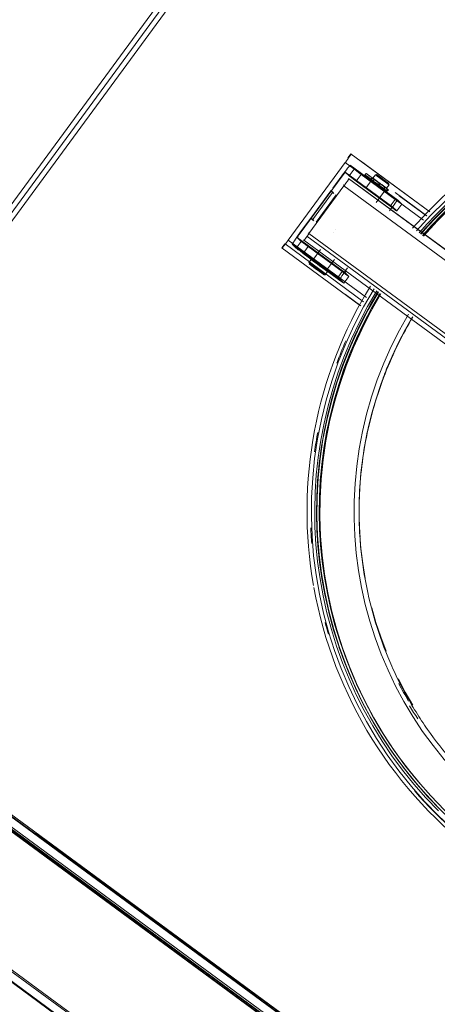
# Model space of a CAD drawing. Header units: metres. Extents: x 135583 to 135939, y 457896 to 458258.
# Tile 192 of 256: x 135780.941 to 135781.188, y 457896.857 to 457897.44. Entities that reach past the tile are written whole.
import ezdxf

# ---------------------------------------------------------------- set-up
doc = ezdxf.new("R2010")
doc.units = ezdxf.units.M
doc.layers.add('NIEUWE INSTALLATIE', color=250, linetype='Continuous', lineweight=0)

msp = doc.modelspace()

# ---------------------------------------------------------------- linework, layer by layer
at = {"layer": 'NIEUWE INSTALLATIE'}
for p, q in [((135779.49854, 457897.93286), (135781.48103, 457896.47637)), ((135779.49911, 457897.93363), (135781.48159, 457896.47714)), ((135779.49558, 457897.92883), (135781.47806, 457896.47234)), ((135779.49585, 457897.9292), (135781.47834, 457896.47271)), ((135780.77294, 457897.10866), (135781.06896, 457897.51159)), ((135780.77538, 457897.10692), (135781.07141, 457897.50985)), ((135780.7778, 457897.10514), (135781.07382, 457897.50807)), ((135781.13684, 457897.36045), (135781.13507, 457897.35804)), ((135781.13698, 457897.36031), (135781.13684, 457897.36045)), ((135781.18356, 457897.32611), (135781.13698, 457897.36031)), ((135781.18363, 457897.3262), (135781.14251, 457897.35636)), ((135781.13352, 457897.35538), (135781.09977, 457897.30945)), ((135781.13361, 457897.35529), (135781.09987, 457897.30936)), ((135781.14963, 457897.34353), (135781.13361, 457897.35529)), ((135781.13588, 457897.34735), (135781.13884, 457897.35138)), ((135781.16475, 457897.33298), (135781.13657, 457897.35368)), ((135781.13884, 457897.35138), (135781.13657, 457897.35368)), ((135781.10687, 457897.31348), (135781.13174, 457897.34732)), ((135781.13159, 457897.34747), (135781.12624, 457897.3402)), ((135781.16179, 457897.32895), (135781.13361, 457897.34965)), ((135781.13361, 457897.34965), (135781.13588, 457897.34735)), ((135781.58964, 457897.01235), (135781.13553, 457897.3459)), ((135781.13574, 457897.34556), (135781.13553, 457897.3459)), ((135781.58943, 457897.01232), (135781.13574, 457897.34556)), ((135781.14006, 457897.34424), (135781.14302, 457897.34827)), ((135781.16019, 457897.32946), (135781.14006, 457897.34424)), ((135781.14302, 457897.34827), (135781.16315, 457897.33349)), ((135781.14588, 457897.34889), (135781.14522, 457897.348)), ((135781.14925, 457897.34504), (135781.1457, 457897.3402)), ((135781.15144, 457897.34802), (135781.14996, 457897.34601)), ((135781.15077, 457897.34542), (135781.15006, 457897.34445)), ((135781.15214, 457897.34813), (135781.15144, 457897.34802)), ((135781.13282, 457897.34145), (135781.1121, 457897.31325)), ((135781.12503, 457897.33854), (135781.11319, 457897.32243)), ((135781.126, 457897.33756), (135781.12504, 457897.33854)), ((135781.12537, 457897.33901), (135781.12506, 457897.33859)), ((135781.5824, 457897.01124), (135781.13282, 457897.34145)), ((135781.15187, 457897.33171), (135781.15731, 457897.33912)), ((135781.17991, 457897.3213), (135781.15575, 457897.33904)), ((135781.15651, 457897.33971), (135781.15722, 457897.34068)), ((135781.15864, 457897.33956), (135781.15697, 457897.34077)), ((135781.15802, 457897.34009), (135781.1595, 457897.3421)), ((135781.11416, 457897.32144), (135781.126, 457897.33756)), ((135781.12826, 457897.33618), (135781.11642, 457897.32006)), ((135781.16315, 457897.33349), (135781.16019, 457897.32946)), ((135781.16306, 457897.33757), (135781.18182, 457897.32381)), ((135781.16475, 457897.33298), (135781.16703, 457897.33068)), ((135781.18175, 457897.32372), (135781.16551, 457897.33565)), ((135781.16407, 457897.32665), (135781.16179, 457897.32895)), ((135781.16703, 457897.33068), (135781.16407, 457897.32665)), ((135781.11294, 457897.32209), (135781.10672, 457897.31363)), ((135781.1132, 457897.32242), (135781.11416, 457897.32144)), ((135781.12779, 457897.31577), (135781.12784, 457897.31572)), ((135781.09987, 457897.30936), (135781.14616, 457897.27537)), ((135781.10746, 457897.30867), (135781.10519, 457897.31097)), ((135781.13337, 457897.29027), (135781.10519, 457897.31097)), ((135781.10889, 457897.30964), (135781.1091, 457897.30929)), ((135781.1091, 457897.30929), (135781.56224, 457896.97646)), ((135781.11087, 457897.31171), (135781.5616, 457896.98065)), ((135781.1121, 457897.31325), (135781.55544, 457896.98761)), ((135781.12663, 457897.31396), (135781.12669, 457897.31389)), ((135781.09776, 457897.30727), (135781.09599, 457897.30485)), ((135781.09599, 457897.30485), (135781.09613, 457897.30471)), ((135781.09613, 457897.30471), (135781.14186, 457897.27113)), ((135781.09791, 457897.30712), (135781.14445, 457897.27295)), ((135781.1045, 457897.30464), (135781.10223, 457897.30694)), ((135781.10223, 457897.30694), (135781.13041, 457897.28624)), ((135781.10746, 457897.30867), (135781.1045, 457897.30464)), ((135781.10868, 457897.30153), (135781.11164, 457897.30556)), ((135781.13177, 457897.29078), (135781.11164, 457897.30556)), ((135781.11901, 457897.30388), (135781.11432, 457897.2975)), ((135781.12881, 457897.28675), (135781.10868, 457897.30153)), ((135781.1134, 457897.29793), (135781.11204, 457897.29607)), ((135781.12238, 457897.29158), (135781.12711, 457897.29801)), ((135781.12101, 457897.28886), (135781.12171, 457897.28897)), ((135781.12171, 457897.28897), (135781.12307, 457897.29082)), ((135781.12881, 457897.28675), (135781.13177, 457897.29078)), ((135781.13041, 457897.28624), (135781.13269, 457897.28394)), ((135781.13269, 457897.28394), (135781.13565, 457897.28797)), ((135781.13337, 457897.29027), (135781.13565, 457897.28797)), ((135781.13377, 457897.2772), (135781.14277, 457897.2706)), ((135781.1419, 457897.2711), (135781.14271, 457897.27051)), ((135781.45663, 457896.57828), (135780.6991, 457897.13483)), ((135780.69926, 457897.13504), (135781.46485, 457896.57258)), ((135781.52185, 457896.53194), (135780.69985, 457897.13585)), ((135781.45955, 457896.5749), (135780.69851, 457897.13403)), ((135780.69866, 457897.13423), (135781.46425, 457896.57177)), ((135780.76309, 457897.09526), (135781.46018, 457896.58312)), ((135780.76325, 457897.09547), (135781.4684, 457896.57741)), ((135781.48852, 457896.56384), (135780.76373, 457897.09602)), ((135780.9503, 457896.95897), (135781.46429, 457896.58135))]:
    msp.add_line(p, q, dxfattribs=at)
at = {"layer": 'NIEUWE INSTALLATIE', "flags": 128}
for points in [[(135781.2387, 457897.3636), (135781.23158, 457897.35924), (135781.22329, 457897.35369), (135781.21523, 457897.34782), (135781.2074, 457897.34163), (135781.19983, 457897.33513), (135781.19253, 457897.32834), (135781.18551, 457897.32126), (135781.17877, 457897.3139)], [(135781.14884, 457897.34538), (135781.14901, 457897.3456), (135781.14917, 457897.34582), (135781.14933, 457897.34605), (135781.14949, 457897.34627)], [(135781.14977, 457897.34599), (135781.14961, 457897.34577), (135781.14944, 457897.34555), (135781.14928, 457897.34533), (135781.14912, 457897.3451)], [(135781.14974, 457897.34607), (135781.14982, 457897.34601), (135781.1499, 457897.34596), (135781.14998, 457897.3459), (135781.15005, 457897.34584)], [(135781.15369, 457897.3432), (135781.15353, 457897.34298), (135781.15337, 457897.34276), (135781.15321, 457897.34254), (135781.15304, 457897.34232)], [(135781.15347, 457897.34189), (135781.15363, 457897.34211), (135781.15379, 457897.34233), (135781.15396, 457897.34255), (135781.15412, 457897.34277)], [(135781.15632, 457897.33989), (135781.15648, 457897.34011), (135781.15664, 457897.34033), (135781.15681, 457897.34055), (135781.15697, 457897.34077)], [(135781.15799, 457897.33867), (135781.15757, 457897.33898), (135781.15734, 457897.33914)], [(135781.15784, 457897.3388), (135781.158, 457897.33903), (135781.15816, 457897.33925), (135781.15833, 457897.33947), (135781.15849, 457897.33969)], [(135781.15864, 457897.33956), (135781.15848, 457897.33934), (135781.15832, 457897.33912), (135781.15815, 457897.3389), (135781.15799, 457897.33867)], [(135781.15898, 457897.3392), (135781.15881, 457897.33898), (135781.15865, 457897.33876), (135781.15849, 457897.33853), (135781.15833, 457897.33831)], [(135781.15306, 457897.27893), (135781.14878, 457897.27169), (135781.14405, 457897.2629), (135781.14238, 457897.25947)], [(135781.14233, 457897.13374), (135781.14215, 457897.13599), (135781.1418, 457897.14494), (135781.1418, 457897.15389), (135781.14216, 457897.16284), (135781.14288, 457897.17177), (135781.14396, 457897.18066), (135781.14539, 457897.1895), (135781.14717, 457897.19828), (135781.1493, 457897.20698), (135781.15178, 457897.21559), (135781.1546, 457897.22409), (135781.15776, 457897.23247), (135781.16125, 457897.24072), (135781.16506, 457897.24883), (135781.1692, 457897.25677), (135781.17342, 457897.26413)], [(135781.14174, 457897.25816), (135781.13968, 457897.25394), (135781.13567, 457897.24481), (135781.13302, 457897.23804)], [(135781.13254, 457897.23683), (135781.13203, 457897.23552), (135781.12876, 457897.2261), (135781.12587, 457897.21655), (135781.12337, 457897.2069), (135781.12125, 457897.19715), (135781.11952, 457897.18733), (135781.11894, 457897.18301)], [(135781.11872, 457897.1814), (135781.11819, 457897.17745), (135781.11726, 457897.16752), (135781.11672, 457897.15756), (135781.11666, 457897.15311)], [(135781.11663, 457897.15143), (135781.11658, 457897.14759), (135781.11684, 457897.13763), (135781.1175, 457897.12768), (135781.11762, 457897.12652)], [(135781.14536, 457897.10933), (135781.14393, 457897.11817), (135781.14286, 457897.12706), (135781.14244, 457897.13236)], [(135781.11785, 457897.12435), (135781.11855, 457897.11777), (135781.12, 457897.1079), (135781.12185, 457897.09811), (135781.12188, 457897.09798)], [(135781.12217, 457897.09669), (135781.12408, 457897.08839), (135781.1267, 457897.07877), (135781.12933, 457897.07046)], [(135781.15769, 457897.06638), (135781.15454, 457897.07476), (135781.15173, 457897.08326), (135781.14926, 457897.09186)], [(135781.12984, 457897.06889), (135781.13309, 457897.05989), (135781.13685, 457897.05066), (135781.13836, 457897.04733)], [(135781.17357, 457897.03433), (135781.16912, 457897.0421), (135781.16499, 457897.05004)], [(135781.13917, 457897.04553), (135781.14097, 457897.04158), (135781.14545, 457897.03268), (135781.15028, 457897.02396), (135781.15394, 457897.01794)], [(135781.15489, 457897.01638), (135781.15546, 457897.01545), (135781.16097, 457897.00715), (135781.16553, 457897.00084)], [(135781.16722, 457896.99856), (135781.17298, 457896.99124), (135781.17741, 457896.98604)], [(135781.17861, 457896.98463), (135781.17945, 457896.98366), (135781.18621, 457896.97634), (135781.18755, 457896.97497)]]:
    msp.add_lwpolyline(points, dxfattribs=at)
at = {"layer": 'NIEUWE INSTALLATIE'}
for centre, major_axis, ratio, start_param, end_param in [((135781.36581, 457897.14938), (-0.18126, -0.17935), 0.999071, 3.298807, 4.787934), ((135781.36617, 457897.14902), (-0.17968, -0.17778), 0.999071, 3.298807, 4.786486), ((135781.36586, 457897.14933), (-0.17728, -0.17542), 0.999071, 3.298807, 4.785705), ((135781.3663, 457897.14889), (-0.17618, -0.17433), 0.999071, 1.816844, 4.784828), ((135781.36581, 457897.14938), (-0.17615, -0.17429), 0.999071, 3.751313, 4.785237), ((135781.36616, 457897.14903), (-0.17828, -0.1764), 0.999071, 2.999573, 4.785883), ((135781.36607, 457897.14912), (-0.17728, -0.17542), 0.999071, 3.141593, 4.785519), ((135781.13343, 457897.35548), (0.00355, 0.00484), 0.042552, 4.705637, 6.276434), ((135781.13183, 457897.34723), (0.00473, 0.00645), 0.042552, 0, 1.564045), ((135781.14287, 457897.34842), (-0.00403, 0.00296), 0.006745, 0.042567, 1.613362), ((135781.13183, 457897.34723), (0.00178, 0.00242), 0.042552, 6.283185, 7.84723), ((135781.13278, 457897.34153), (0.00296, 0.00403), 0.016385, 4.705643, 6.276439), ((135781.13991, 457897.34439), (-0.00403, 0.00296), 0.006745, 0.042566, 1.613362), ((135781.15393, 457897.34297), (-0.00806, 0.00592), 0.006745, 5.388937, 7.853982), ((135781.15328, 457897.34208), (-0.00806, 0.00592), 0.006746, 5.075874, 6.283185), ((135781.15328, 457897.34208), (-0.00806, 0.00592), 0.006745, 0.021283, 1.570796), ((135781.15328, 457897.34208), (-0.00403, 0.00296), 0.006746, 5.974513, 6.283185), ((135781.15328, 457897.34208), (-0.00403, 0.00296), 0.006746, 0.021283, 0.588373), ((135781.15393, 457897.34297), (-0.00564, 0.00414), 0.006746, 5.24744, 5.623338), ((135781.15399, 457897.34305), (-0.00403, 0.00296), 0.006745, 5.37503, 6.283185), ((135781.15399, 457897.34305), (-0.00403, 0.00296), 0.006745, 0.021283, 1.570796), ((135781.15399, 457897.34305), (-0.00322, 0.00237), 0.006746, 4.754955, 6.283185), ((135781.15547, 457897.34506), (-0.00403, 0.00296), 0.006745, 4.754955, 6.276438), ((135781.15547, 457897.34506), (-0.00403, 0.00296), 0.006745, 0.042567, 1.570796), ((135781.15577, 457897.34547), (-0.00363, 0.00266), 0.006746, 3.184158, 6.276438), ((135781.15577, 457897.34547), (-0.00363, 0.00266), 0.006745, 0.042566, 3.141593), ((135781.15547, 457897.34506), (-0.00403, 0.00296), 0.006745, 3.184159, 4.754955), ((135781.15547, 457897.34506), (-0.00403, 0.00296), 0.006745, 1.570796, 1.613362), ((135781.15547, 457897.34506), (-0.00403, 0.00296), 0.006745, 1.613362, 3.141592), ((135781.13067, 457897.3344), (-0.00564, 0.00414), 0.006745, 5.519069, 6.283184), ((135781.15328, 457897.34208), (-0.00403, 0.00296), 0.006746, 4.754955, 5.312388), ((135781.15328, 457897.34208), (-0.00322, 0.00237), 0.006746, 4.754955, 5.457447), ((135781.15328, 457897.34208), (-0.00806, 0.00592), 0.006745, 4.116423, 4.741109), ((135781.15328, 457897.34208), (-0.00322, 0.00237), 0.006746, 3.928103, 4.754955), ((135781.15328, 457897.34208), (-0.00403, 0.00296), 0.006746, 4.091643, 4.732185), ((135781.15328, 457897.34208), (-0.00806, 0.00592), 0.006745, 1.570796, 1.613362), ((135781.15328, 457897.34208), (-0.00564, 0.00414), 0.006745, 1.580231, 1.608533), ((135781.15328, 457897.34208), (-0.00322, 0.00237), 0.006746, 1.592079, 1.613362), ((135781.15328, 457897.34208), (-0.00403, 0.00296), 0.006745, 1.592079, 1.613362), ((135781.15328, 457897.34208), (-0.00403, 0.00296), 0.006745, 1.613362, 1.670238), ((135781.15328, 457897.34208), (-0.00806, 0.00592), 0.006745, 1.613362, 2.251895), ((135781.15399, 457897.34305), (-0.00322, 0.00237), 0.006746, 3.184159, 4.754955), ((135781.15393, 457897.34297), (-0.00806, 0.00592), 0.006745, 1.570796, 1.613362), ((135781.15393, 457897.34297), (-0.00564, 0.00414), 0.006745, 1.570796, 1.608533), ((135781.15399, 457897.34305), (-0.00403, 0.00296), 0.006745, 1.570796, 1.613362), ((135781.15393, 457897.34297), (-0.00806, 0.00592), 0.006746, 4.699142, 4.707401), ((135781.15399, 457897.34305), (-0.00322, 0.00237), 0.006745, 1.592079, 1.602721), ((135781.15399, 457897.34305), (-0.00403, 0.00296), 0.006745, 1.613362, 3.141593), ((135781.15393, 457897.34297), (-0.00806, 0.00592), 0.006745, 1.613362, 2.251895), ((135781.15328, 457897.34208), (-0.00403, 0.00296), 0.006745, 2.192702, 3.141593), ((135781.15399, 457897.34305), (-0.00403, 0.00296), 0.006746, 3.184159, 4.107441), ((135781.15328, 457897.34208), (-0.00403, 0.00296), 0.006745, 3.184157, 3.475132), ((135781.15399, 457897.34305), (-0.00322, 0.00237), 0.006745, 2.946911, 3.141593), ((135781.13164, 457897.33342), (-0.00564, 0.00414), 0.006745, 0.042564, 0.566164), ((135781.16002, 457897.32653), (0.00473, 0.00645), 0.042552, 0, 1.564045), ((135781.163, 457897.33364), (-0.00403, 0.00296), 0.006745, 1.613362, 3.184159), ((135781.36624, 457897.14895), (-0.17618, -0.17433), 0.999071, 4.645204, 4.784881), ((135781.16004, 457897.32961), (-0.00403, 0.00296), 0.006745, 1.613362, 3.184159), ((135781.16002, 457897.32653), (0.00178, 0.00242), 0.042552, 0, 0.778647), ((135781.11883, 457897.31828), (-0.00564, 0.00414), 0.006746, 5.519071, 6.283185), ((135781.1198, 457897.31731), (-0.00564, 0.00414), 0.006745, 0.042566, 0.566166), ((135781.16604, 457897.3234), (-0.00423, 0.00311), 0.006745, 2.364388, 3.141593), ((135781.16604, 457897.3234), (-0.00423, 0.00311), 0.006745, 3.141594, 3.7209), ((135781.09968, 457897.30954), (0.00355, 0.00484), 0.042552, 3.141593, 4.705637), ((135781.10696, 457897.31338), (0.00473, 0.00645), 0.042552, 1.564045, 3.134841), ((135781.10696, 457897.31338), (0.00178, 0.00242), 0.042552, 1.564045, 3.134841), ((135781.11206, 457897.31332), (0.00296, 0.00403), 0.016385, 3.141592, 4.705643), ((135781.10243, 457897.30012), (-0.00645, 0.00474), 0.006745, 0.000001, 0.042566), ((135781.10853, 457897.30168), (-0.00403, 0.00296), 0.006745, 0.042565, 1.570796), ((135781.11149, 457897.30571), (-0.00403, 0.00296), 0.006746, 0.042566, 1.570796), ((135781.11149, 457897.30571), (-0.00403, 0.00296), 0.006745, 1.570796, 1.613362), ((135781.10853, 457897.30168), (-0.00403, 0.00296), 0.006745, 1.570796, 1.613362), ((135781.11823, 457897.29438), (-0.00484, 0.00355), 0.006745, 4.754955, 6.283185), ((135781.11823, 457897.29438), (-0.00484, 0.00355), 0.006745, 0.021282, 1.570796), ((135781.11687, 457897.29252), (-0.00484, 0.00355), 0.006745, 4.754955, 6.283185), ((135781.11687, 457897.29252), (-0.00484, 0.00355), 0.006745, 0.042568, 1.570796), ((135781.11658, 457897.29212), (-0.00443, 0.00326), 0.006745, 3.18416, 6.283185), ((135781.11658, 457897.29212), (-0.00443, 0.00326), 0.006745, 0.042569, 3.134847), ((135781.11835, 457897.29454), (-0.00403, 0.00296), 0.006745, 4.754955, 6.283187), ((135781.11687, 457897.29252), (-0.00484, 0.00355), 0.006745, 3.184159, 4.754955), ((135781.11687, 457897.29252), (-0.00484, 0.00355), 0.006745, 1.570796, 1.613362), ((135781.11687, 457897.29252), (-0.00484, 0.00355), 0.006745, 1.613362, 3.134847), ((135781.11823, 457897.29438), (-0.00484, 0.00355), 0.006746, 3.18416, 4.754955), ((135781.11835, 457897.29454), (-0.00403, 0.00296), 0.006745, 3.184159, 4.754955), ((135781.11823, 457897.29438), (-0.00484, 0.00355), 0.006745, 1.570796, 1.613362), ((135781.11823, 457897.29438), (-0.00484, 0.00355), 0.006745, 1.613362, 3.141593), ((135781.11835, 457897.29454), (-0.00403, 0.00296), 0.006745, 2.465397, 3.141593), ((135781.13515, 457897.29269), (0.00473, 0.00645), 0.042552, 1.564045, 3.134841), ((135781.12866, 457897.2869), (-0.00403, 0.00296), 0.006745, 1.613362, 3.184157), ((135781.13162, 457897.29093), (-0.00403, 0.00296), 0.006745, 1.613362, 3.184159), ((135781.13515, 457897.29269), (0.00178, 0.00242), 0.042552, 2.349443, 3.134841), ((135781.36617, 457897.14902), (-0.17968, -0.17778), 0.999071, 4.955044, 6.4404), ((135781.36581, 457897.14938), (-0.18126, -0.17935), 0.999071, 4.954186, 5.677007), ((135781.36607, 457897.14912), (-0.17728, -0.17542), 0.999071, 4.956228, 6.436318), ((135781.3663, 457897.14889), (-0.17618, -0.17433), 0.999071, 4.956532, 7.922801), ((135781.36616, 457897.14903), (-0.17828, -0.1764), 0.999071, 4.955688, 6.287769), ((135781.36586, 457897.14933), (-0.17728, -0.17542), 0.999071, 4.956425, 6.216), ((135781.36581, 457897.14938), (-0.17615, -0.17429), 0.999071, 4.957001, 6.214485), ((135781.36624, 457897.14895), (-0.17618, -0.17433), 0.999071, 4.956588, 5.767202), ((135781.3663, 457897.14889), (-0.16183, -0.16012), 0.999071, 4.963833, 7.914975), ((135781.36581, 457897.14938), (-0.17982, -0.17792), 0.999071, 5.094003, 5.150268), ((135781.36565, 457897.14955), (-0.15923, -0.15755), 0.999071, 5.094003, 5.144757), ((135781.36565, 457897.14955), (-0.15923, -0.15755), 0.999071, 5.275504, 5.352697), ((135781.36581, 457897.14938), (-0.17982, -0.17792), 0.999071, 5.318402, 5.364351), ((135781.36565, 457897.14955), (-0.15923, -0.15755), 0.999071, 5.50886, 5.542802), ((135781.36581, 457897.14938), (-0.17982, -0.17792), 0.999071, 5.542802, 5.579393), ((135781.36581, 457897.14938), (-0.18126, -0.17935), 0.999071, 5.682084, 6.4404), ((135781.36581, 457897.14938), (-0.17982, -0.17792), 0.999071, 5.767201, 5.795187), ((135781.36295, 457897.15228), (-0.15923, -0.15755), 0.999071, 5.991601, 6.044639), ((135781.36295, 457897.15228), (-0.15994, -0.15825), 0.999071, 6.056484, 6.097118), ((135781.36581, 457897.14938), (-0.17982, -0.17792), 0.999071, 6.216, 6.492682)]:
    msp.add_ellipse(centre, major_axis=major_axis, ratio=ratio, start_param=start_param, end_param=end_param, dxfattribs=at)
for points, knots in [([(135781.15285, 457897.34112), (135781.15253, 457897.34135), (135781.15194, 457897.34179), (135781.15115, 457897.34237), (135781.15058, 457897.34279), (135781.15022, 457897.34306), (135781.15003, 457897.3432), (135781.14976, 457897.3434), (135781.14938, 457897.34368), (135781.14897, 457897.344), (135781.14873, 457897.34418), (135781.14861, 457897.34427), (135781.14859, 457897.34429), (135781.14858, 457897.34429)], [0, 0, 0, 0, 0.0625, 0.125, 0.1875, 0.21875, 0.234375, 0.25, 0.3125, 0.375, 0.4375, 0.46875, 0.5, 0.5, 0.5, 0.5]), ([(135781.14576, 457897.33827), (135781.14558, 457897.3384), (135781.14525, 457897.33865), (135781.14484, 457897.33896), (135781.14461, 457897.33914), (135781.14451, 457897.33922), (135781.14449, 457897.33923), (135781.14449, 457897.33924)], [0.25, 0.25, 0.25, 0.25, 0.3125, 0.375, 0.4375, 0.46875, 0.5, 0.5, 0.5, 0.5]), ([(135781.14562, 457897.34026), (135781.14563, 457897.34026), (135781.14565, 457897.34024), (135781.14576, 457897.34015), (135781.14601, 457897.33997), (135781.14642, 457897.33965), (135781.1468, 457897.33937), (135781.14707, 457897.33917), (135781.14726, 457897.33903), (135781.14762, 457897.33876), (135781.14819, 457897.33834), (135781.14898, 457897.33776), (135781.14957, 457897.33732), (135781.14988, 457897.33709)], [0.5, 0.5, 0.5, 0.5, 0.53125, 0.5625, 0.625, 0.6875, 0.75, 0.765625, 0.78125, 0.8125, 0.875, 0.9375, 1, 1, 1, 1]), ([(135781.14958, 457897.3374), (135781.14926, 457897.33763), (135781.14868, 457897.33806), (135781.14791, 457897.33862), (135781.14736, 457897.33903), (135781.14702, 457897.33927), (135781.14684, 457897.3394), (135781.14676, 457897.33946), (135781.14672, 457897.33949)], [0, 0, 0, 0, 0.0625, 0.125, 0.1875, 0.21875, 0.234375, 0.25, 0.25, 0.25, 0.25]), ([(135781.14968, 457897.34352), (135781.14972, 457897.34349), (135781.1498, 457897.34343), (135781.14998, 457897.3433), (135781.15032, 457897.34305), (135781.15087, 457897.34265), (135781.15164, 457897.34209), (135781.15222, 457897.34166), (135781.15254, 457897.34143)], [0.75, 0.75, 0.75, 0.75, 0.765625, 0.78125, 0.8125, 0.875, 0.9375, 1, 1, 1, 1]), ([(135781.15254, 457897.34143), (135781.15285, 457897.3412), (135781.15344, 457897.34077), (135781.15423, 457897.34018), (135781.1548, 457897.33976), (135781.15516, 457897.3395), (135781.15535, 457897.33936), (135781.15544, 457897.33929), (135781.15549, 457897.33925)], [0, 0, 0, 0, 0.0625, 0.125, 0.1875, 0.21875, 0.234375, 0.25, 0.25, 0.25, 0.25]), ([(135781.1568, 457897.33826), (135781.1568, 457897.33826), (135781.1568, 457897.33826), (135781.15672, 457897.33831), (135781.15653, 457897.33844), (135781.15617, 457897.33869), (135781.15583, 457897.33894), (135781.15558, 457897.33913), (135781.1554, 457897.33925), (135781.15506, 457897.3395), (135781.15451, 457897.3399), (135781.15374, 457897.34046), (135781.15316, 457897.34089), (135781.15285, 457897.34112)], [0.5, 0.5, 0.5, 0.5, 0.53125, 0.5625, 0.625, 0.6875, 0.75, 0.765625, 0.78125, 0.8125, 0.875, 0.9375, 1, 1, 1, 1]), ([(135781.1587, 457897.33953), (135781.15873, 457897.33951), (135781.15878, 457897.33947), (135781.15888, 457897.3394), (135781.15897, 457897.33933), (135781.15902, 457897.33929), (135781.15901, 457897.3393), (135781.15896, 457897.33933), (135781.15889, 457897.33938), (135781.1588, 457897.33945), (135781.15871, 457897.33951), (135781.15864, 457897.33956)], [0.1280031, 0.1280031, 0.1280031, 0.1280031, 0.1875, 0.25, 0.375, 0.5, 0.625, 0.75, 0.8125, 0.875, 1, 1, 1, 1]), ([(135781.15899, 457897.33921), (135781.15906, 457897.33916), (135781.15915, 457897.33909), (135781.15925, 457897.33901), (135781.15934, 457897.33895), (135781.15941, 457897.33889), (135781.15944, 457897.33887), (135781.15941, 457897.33889), (135781.15933, 457897.33894), (135781.15925, 457897.339), (135781.15915, 457897.33908), (135781.15905, 457897.33915), (135781.15898, 457897.3392)], [0, 0, 0, 0, 0.125, 0.1875, 0.25, 0.375, 0.5, 0.625, 0.75, 0.8125, 0.875, 1, 1, 1, 1]), ([(135781.15253, 457897.33523), (135781.15248, 457897.33526), (135781.15239, 457897.33533), (135781.1522, 457897.33547), (135781.15184, 457897.33573), (135781.15127, 457897.33615), (135781.15048, 457897.33674), (135781.14989, 457897.33717), (135781.14958, 457897.3374)], [0.75, 0.75, 0.75, 0.75, 0.765625, 0.78125, 0.8125, 0.875, 0.9375, 1, 1, 1, 1]), ([(135781.14988, 457897.33709), (135781.1502, 457897.33686), (135781.15078, 457897.33643), (135781.15155, 457897.33587), (135781.1521, 457897.33547), (135781.15244, 457897.33523), (135781.15262, 457897.3351), (135781.15287, 457897.33491), (135781.15321, 457897.33467), (135781.15357, 457897.33441), (135781.15376, 457897.33428), (135781.15384, 457897.33423), (135781.15384, 457897.33423), (135781.15384, 457897.33423)], [0, 0, 0, 0, 0.0625, 0.125, 0.1875, 0.21875, 0.234375, 0.25, 0.3125, 0.375, 0.4375, 0.46875, 0.5, 0.5, 0.5, 0.5]), ([(135781.12147, 457897.29841), (135781.12115, 457897.29864), (135781.12056, 457897.29908), (135781.11977, 457897.29966), (135781.1192, 457897.30008), (135781.11884, 457897.30035), (135781.11865, 457897.30049), (135781.11838, 457897.30069), (135781.118, 457897.30097), (135781.11759, 457897.30128), (135781.11735, 457897.30147), (135781.11723, 457897.30156), (135781.11721, 457897.30158), (135781.1172, 457897.30158)], [0, 0, 0, 0, 0.0625, 0.125, 0.1875, 0.21875, 0.234375, 0.25, 0.3125, 0.375, 0.4375, 0.46875, 0.5, 0.5, 0.5, 0.5]), ([(135781.1183, 457897.30081), (135781.11834, 457897.30078), (135781.11842, 457897.30072), (135781.1186, 457897.30059), (135781.11894, 457897.30034), (135781.11949, 457897.29994), (135781.12026, 457897.29938), (135781.12085, 457897.29895), (135781.12116, 457897.29872)], [0.75, 0.75, 0.75, 0.75, 0.765625, 0.78125, 0.8125, 0.875, 0.9375, 1, 1, 1, 1]), ([(135781.12116, 457897.29872), (135781.12147, 457897.29849), (135781.12207, 457897.29805), (135781.12285, 457897.29747), (135781.12343, 457897.29705), (135781.12378, 457897.29679), (135781.12397, 457897.29664), (135781.12406, 457897.29658), (135781.12411, 457897.29654)], [0, 0, 0, 0, 0.0625, 0.125, 0.1875, 0.21875, 0.234375, 0.25, 0.25, 0.25, 0.25]), ([(135781.12542, 457897.29555), (135781.12542, 457897.29555), (135781.12542, 457897.29555), (135781.12534, 457897.2956), (135781.12515, 457897.29573), (135781.1248, 457897.29598), (135781.12445, 457897.29623), (135781.1242, 457897.29641), (135781.12402, 457897.29654), (135781.12368, 457897.29679), (135781.12313, 457897.29719), (135781.12236, 457897.29775), (135781.12178, 457897.29818), (135781.12147, 457897.29841)], [0.5, 0.5, 0.5, 0.5, 0.53125, 0.5625, 0.625, 0.6875, 0.75, 0.765625, 0.78125, 0.8125, 0.875, 0.9375, 1, 1, 1, 1]), ([(135781.1182, 457897.29469), (135781.11789, 457897.29492), (135781.1173, 457897.29535), (135781.11653, 457897.29591), (135781.11598, 457897.29631), (135781.11564, 457897.29656), (135781.11546, 457897.29669), (135781.11521, 457897.29687), (135781.11487, 457897.29712), (135781.11451, 457897.29737), (135781.11432, 457897.29751), (135781.11425, 457897.29755), (135781.11424, 457897.29756), (135781.11427, 457897.29753), (135781.11439, 457897.29744), (135781.11463, 457897.29726), (135781.11501, 457897.29697), (135781.1153, 457897.29675), (135781.11544, 457897.29665)], [0, 0, 0, 0, 0.0625, 0.125, 0.1875, 0.21875, 0.234375, 0.25, 0.3125, 0.375, 0.4375, 0.46875, 0.5, 0.53125, 0.5625, 0.625, 0.6875, 0.735703, 0.735703, 0.735703, 0.735703]), ([(135781.11556, 457897.29656), (135781.1156, 457897.29653), (135781.11569, 457897.29646), (135781.11588, 457897.29632), (135781.11624, 457897.29605), (135781.11681, 457897.29563), (135781.1176, 457897.29505), (135781.11819, 457897.29461), (135781.11851, 457897.29438)], [0.75, 0.75, 0.75, 0.75, 0.765625, 0.78125, 0.8125, 0.875, 0.9375, 1, 1, 1, 1]), ([(135781.11851, 457897.29438), (135781.11882, 457897.29415), (135781.1194, 457897.29372), (135781.12017, 457897.29316), (135781.12072, 457897.29276), (135781.12106, 457897.29251), (135781.12124, 457897.29238), (135781.12149, 457897.2922), (135781.12184, 457897.29195), (135781.12219, 457897.2917), (135781.12238, 457897.29157), (135781.12246, 457897.29152), (135781.12247, 457897.29151), (135781.12243, 457897.29155), (135781.12232, 457897.29163), (135781.12208, 457897.29182), (135781.12166, 457897.29213), (135781.12132, 457897.29238), (135781.12115, 457897.29251)], [0, 0, 0, 0, 0.0625, 0.125, 0.1875, 0.21875, 0.234375, 0.25, 0.3125, 0.375, 0.4375, 0.46875, 0.5, 0.53125, 0.5625, 0.625, 0.6875, 0.75, 0.75, 0.75, 0.75]), ([(135781.2333, 457896.96779), (135781.22682, 457896.97255), (135781.2142, 457896.98289), (135781.19688, 457897.00063), (135781.1844, 457897.01657), (135781.17534, 457897.0303), (135781.1692, 457897.04085), (135781.16363, 457897.05171), (135781.15695, 457897.06672), (135781.15022, 457897.08591), (135781.14558, 457897.10592), (135781.14321, 457897.12202), (135781.14187, 457897.13668), (135781.14152, 457897.15385), (135781.14325, 457897.17993), (135781.14971, 457897.2121), (135781.1614, 457897.24208), (135781.17053, 457897.25884), (135781.17359, 457897.26396)], [-1, -1, -1, -1, -0.9305556, -0.8611111, -0.7916667, -0.7569444, -0.7222222, -0.6875, -0.6527778, -0.5833333, -0.5138889, -0.4791667, -0.4444444, -0.3888889, -0.3333333, -0.2222222, -0.1111111, -0.0605266, -0.0605266, -0.0605266, -0.0605266])]:
    msp.add_open_spline(points, degree=3, knots=knots, dxfattribs=at)
for points in [[(135781.14949, 457897.34627), (135781.14946, 457897.34629), (135781.14939, 457897.34634), (135781.14936, 457897.34637), (135781.14934, 457897.34637)], [(135781.14934, 457897.34637), (135781.14935, 457897.34636), (135781.14939, 457897.34634), (135781.14948, 457897.34627), (135781.14959, 457897.34618), (135781.14969, 457897.34611), (135781.14974, 457897.34607)], [(135781.14956, 457897.34615), (135781.14956, 457897.34615), (135781.14955, 457897.34615), (135781.14958, 457897.34613), (135781.14959, 457897.34612)], [(135781.15023, 457897.3457), (135781.15, 457897.34587), (135781.14988, 457897.34595), (135781.14991, 457897.34593)], [(135781.15005, 457897.34584), (135781.1501, 457897.34581), (135781.15017, 457897.34575), (135781.15025, 457897.34569), (135781.15027, 457897.34568), (135781.15025, 457897.34569), (135781.15023, 457897.3457)], [(135781.15041, 457897.34554), (135781.15041, 457897.34554), (135781.15041, 457897.34554), (135781.1504, 457897.34555)], [(135781.13262, 457897.34185), (135781.13267, 457897.34196), (135781.13273, 457897.34206), (135781.13279, 457897.34216)], [(135781.15408, 457897.34292), (135781.15405, 457897.34294), (135781.15403, 457897.34296), (135781.15401, 457897.34297)], [(135781.15412, 457897.34277), (135781.15415, 457897.34275), (135781.15419, 457897.34273), (135781.15422, 457897.3427)], [(135781.15453, 457897.34258), (135781.15453, 457897.34258), (135781.15452, 457897.34259), (135781.15448, 457897.34262), (135781.15446, 457897.34264)], [(135781.15465, 457897.34249), (135781.15459, 457897.34253), (135781.15456, 457897.34255), (135781.15456, 457897.34256)], [(135781.15485, 457897.34224), (135781.15487, 457897.34223), (135781.15489, 457897.34221), (135781.1549, 457897.34221), (135781.1549, 457897.34221)], [(135781.15488, 457897.34223), (135781.15487, 457897.34223), (135781.15488, 457897.34223), (135781.15489, 457897.34222)], [(135781.15644, 457897.34116), (135781.15632, 457897.34125), (135781.1562, 457897.34134), (135781.15608, 457897.34143)], [(135781.15697, 457897.34077), (135781.15693, 457897.3408), (135781.15686, 457897.34085), (135781.15671, 457897.34096), (135781.15656, 457897.34107), (135781.15648, 457897.34113), (135781.15644, 457897.34116)], [(135781.1119, 457897.31365), (135781.11181, 457897.31356), (135781.11173, 457897.31348), (135781.11166, 457897.3134)]]:
    msp.add_open_spline(points, degree=3, dxfattribs=at)

doc.saveas('drawing.dxf')
